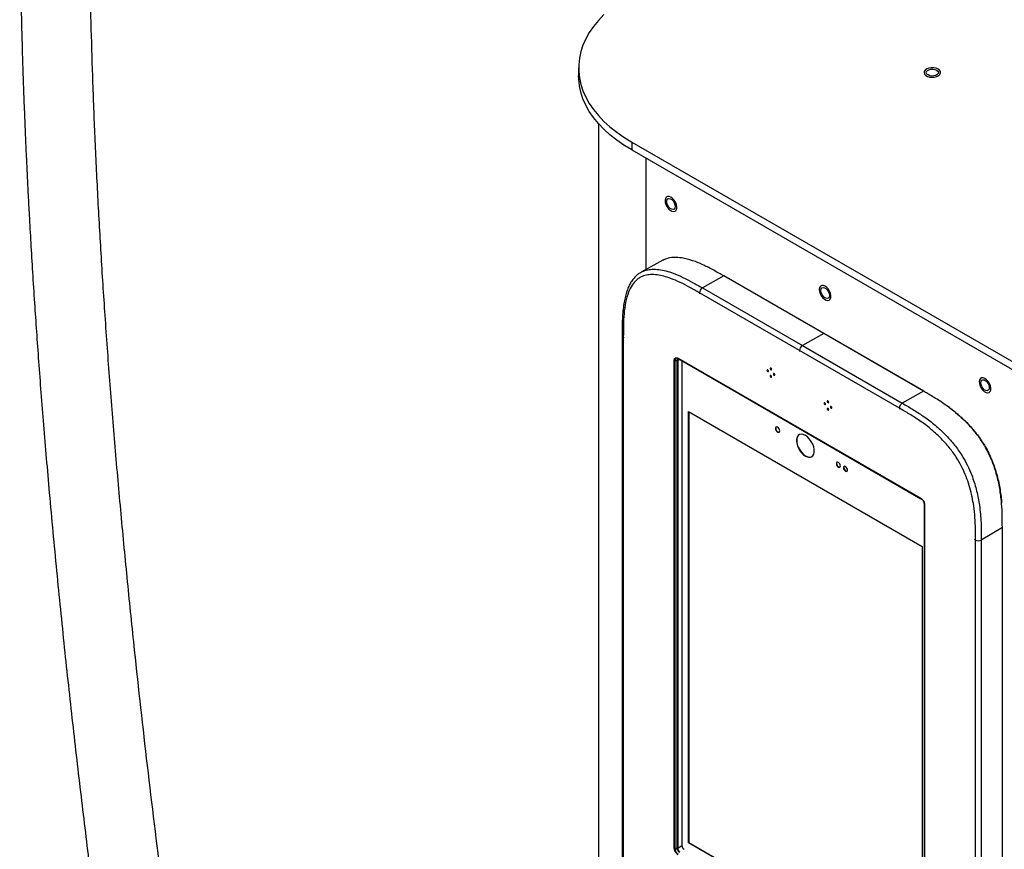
# Model space of a CAD drawing. Header units: millimetres. Extents: x 1588 to 4263, y 172 to 3488.
# Tile 21 of 46: x 1588 to 2076, y 1939 to 2350. Entities that reach past the tile are written whole.
import ezdxf

# ---------------------------------------------------------------- set-up
doc = ezdxf.new("R2010")
doc.units = ezdxf.units.MM
doc.header["$LTSCALE"] = 13

msp = doc.modelspace()

# ---------------------------------------------------------------- linework, layer by layer
at = {"color": 7, "linetype": 'Continuous', "lineweight": 25}
for p, q in [((1865.3, 2325.8), (1865.3, 2321.91)), ((1875.25, 2298.16), (1875.25, 1575.91)), ((1891.66, 2289.06), (3394.97, 1421.22)), ((1891.66, 2289.06), (1891.66, 2285.17)), ((1891.66, 2285.17), (3394.97, 1417.33)), ((1898.69, 2281.12), (1898.69, 2225.9)), ((1907.11, 2230.53), (1896.26, 2224.57)), ((1937.23, 2222.71), (1926.64, 2216.81)), ((1986.73, 2194.14), (1937.23, 2222.71)), ((1986.97, 2194.16), (1937.47, 2222.73)), ((1925.2, 2214.35), (1925.2, 2213.83)), ((1974.7, 2185.78), (1925.2, 2214.35)), ((1926.64, 2216.81), (1976.14, 2188.24)), ((1886.88, 2193.38), (1886.88, 1595.96)), ((1887.47, 2192.56), (1887.92, 2192.3)), ((1887.47, 2192.56), (1887.47, 1596.97)), ((1986.73, 2194.14), (1976.14, 2188.24)), ((2036.22, 2165.56), (1986.73, 2194.14)), ((2036.47, 2165.59), (1986.97, 2194.16)), ((1974.7, 2185.78), (1974.7, 2185.26)), ((2024.2, 2157.2), (1974.7, 2185.78)), ((1976.14, 2188.24), (2025.64, 2159.67)), ((1912.68, 1939.18), (1912.68, 2180.85)), ((1913.03, 2180.77), (1914.07, 2180.77)), ((1913.03, 2180.77), (1913.03, 1939.1)), ((1914.07, 1939.1), (1914.07, 2180.76)), ((1915.37, 2181.36), (1914.41, 2180.84)), ((1914.41, 2180.84), (1914.41, 1939.18)), ((1914.61, 2181.96), (2034.79, 2112.58)), ((2034.89, 2112.35), (1914.71, 2181.73)), ((1914.71, 2181.73), (1915.23, 2181.44)), ((1915.23, 2181.44), (2034.89, 2112.35)), ((1915.23, 2181.44), (1915.23, 2181.44)), ((1916.52, 2180.69), (1916.52, 1940.4)), ((2036.22, 2165.56), (2025.64, 2159.67)), ((1919.72, 2155.54), (2035.55, 2088.68)), ((1919.72, 1941.84), (1919.72, 2155.54)), ((2024.2, 2157.2), (2024.2, 2156.69)), ((1919.86, 2155.46), (1919.86, 1941.92)), ((2036.57, 1867.78), (2036.57, 2109.45)), ((2036.72, 2109.25), (2036.72, 1867.58)), ((2075.19, 2098.08), (2064.78, 2091.86)), ((2075.19, 1387.69), (2075.19, 2098.08)), ((2075.33, 1387.89), (2075.33, 2098.28)), ((2035.55, 2088.68), (2035.55, 1874.97)), ((2061.93, 2091.85), (2061.48, 2092.11)), ((2061.93, 1381.46), (2061.93, 2091.85)), ((2064.78, 2091.86), (2064.78, 1381.47)), ((1919.86, 1941.92), (1919.72, 1941.84)), ((2035.55, 1874.97), (1919.72, 1941.84)), ((1919.86, 1941.92), (2035.55, 1875.14)), ((1913.03, 1939.1), (1914.07, 1939.1)), ((1914.41, 1939.18), (1916.52, 1940.4))]:
    msp.add_line(p, q, dxfattribs=at)
at = {"color": 7, "linetype": 'Continuous', "lineweight": 25, "flags": 128}
for points in [[(1877.83, 2352.25), (1875.11, 2349.39), (1872.7, 2346.43), (1870.62, 2343.4), (1868.87, 2340.29), (1867.47, 2337.13), (1866.41, 2333.93), (1865.7, 2330.69), (1865.35, 2327.43), (1865.35, 2324.17), (1865.7, 2320.91), (1866.41, 2317.67), (1867.47, 2314.46), (1868.87, 2311.3), (1870.62, 2308.2), (1872.7, 2305.16), (1875.11, 2302.21), (1877.83, 2299.35), (1880.86, 2296.59), (1884.19, 2293.95), (1887.79, 2291.44), (1891.66, 2289.06)], [(1891.66, 2285.17), (1887.79, 2287.55), (1884.19, 2290.06), (1880.86, 2292.71), (1877.83, 2295.46), (1875.11, 2298.32), (1872.7, 2301.27), (1870.62, 2304.31), (1868.87, 2307.41), (1867.47, 2310.57), (1866.41, 2313.78), (1865.7, 2317.02), (1865.35, 2320.28), (1865.3, 2321.91)], [(2044.52, 2324.04), (2044.09, 2324.7), (2043.35, 2325.26), (2042.35, 2325.67), (2041.19, 2325.89), (2039.97, 2325.9), (2038.79, 2325.7), (2037.77, 2325.32), (2036.99, 2324.77), (2036.53, 2324.12), (2036.41, 2323.42), (2036.66, 2322.73), (2037.26, 2322.11), (2038.14, 2321.62), (2039.23, 2321.3), (2040.43, 2321.19), (2041.65, 2321.28), (2042.76, 2321.57), (2043.67, 2322.04), (2044.3, 2322.65), (2044.59, 2323.33), (2044.52, 2324.04)], [(2042.63, 2324.78), (2043.23, 2324.28), (2043.5, 2323.7), (2043.4, 2323.1), (2042.96, 2322.56), (2042.23, 2322.13), (2041.28, 2321.88), (2040.25, 2321.83), (2039.24, 2321.98), (2038.39, 2322.33), (2037.79, 2322.82), (2037.52, 2323.4), (2037.61, 2324), (2038.05, 2324.55), (2038.79, 2324.97), (2039.73, 2325.23), (2040.77, 2325.28), (2041.77, 2325.12), (2042.63, 2324.78)], [(1913.74, 2258.11), (1913.29, 2259.22), (1912.65, 2260.26), (1911.86, 2261.13), (1911, 2261.75), (1910.15, 2262.08), (1909.38, 2262.07), (1908.76, 2261.74), (1908.34, 2261.11), (1908.17, 2260.23), (1908.25, 2259.19), (1908.58, 2258.08), (1909.13, 2256.99), (1909.85, 2256.03), (1910.68, 2255.27), (1911.55, 2254.79), (1912.37, 2254.63), (1913.07, 2254.8), (1913.6, 2255.29), (1913.9, 2256.05), (1913.95, 2257.02), (1913.74, 2258.11)], [(1908.94, 2259.6), (1909.07, 2260.36), (1909.43, 2260.89), (1910, 2261.11), (1910.69, 2261), (1911.43, 2260.57), (1912.12, 2259.88), (1912.68, 2259.01), (1913.05, 2258.06), (1913.18, 2257.15), (1913.05, 2256.38), (1912.68, 2255.86), (1912.12, 2255.64), (1911.43, 2255.75), (1910.69, 2256.17), (1910, 2256.86), (1909.43, 2257.74), (1909.07, 2258.69), (1908.94, 2259.6)], [(1990.11, 2214.02), (1989.66, 2215.14), (1989.01, 2216.17), (1988.23, 2217.04), (1987.37, 2217.67), (1986.52, 2217.99), (1985.75, 2217.99), (1985.13, 2217.65), (1984.71, 2217.02), (1984.53, 2216.14), (1984.61, 2215.1), (1984.94, 2213.99), (1985.5, 2212.9), (1986.22, 2211.94), (1987.05, 2211.19), (1987.91, 2210.71), (1988.74, 2210.54), (1989.44, 2210.72), (1989.97, 2211.2), (1990.27, 2211.97), (1990.31, 2212.93), (1990.11, 2214.02)], [(1985.31, 2215.51), (1985.43, 2216.28), (1985.8, 2216.8), (1986.37, 2217.02), (1987.06, 2216.91), (1987.8, 2216.49), (1988.49, 2215.8), (1989.05, 2214.92), (1989.42, 2213.97), (1989.55, 2213.06), (1989.42, 2212.3), (1989.05, 2211.77), (1988.49, 2211.55), (1987.8, 2211.66), (1987.06, 2212.09), (1986.37, 2212.78), (1985.8, 2213.65), (1985.43, 2214.6), (1985.31, 2215.51)], [(1886.88, 2193.4), (1886.88, 2193.39), (1886.88, 2193.38)], [(1959.32, 2175.54), (1959.29, 2175.71), (1959.22, 2175.89), (1959.1, 2176.05), (1958.97, 2176.15), (1958.83, 2176.2), (1958.72, 2176.18), (1958.64, 2176.09), (1958.61, 2175.95), (1958.64, 2175.78), (1958.72, 2175.6), (1958.83, 2175.45), (1958.97, 2175.34), (1959.1, 2175.29), (1959.22, 2175.31), (1959.29, 2175.4), (1959.32, 2175.54)], [(1960.91, 2176.46), (1960.88, 2176.63), (1960.81, 2176.81), (1960.69, 2176.96), (1960.56, 2177.07), (1960.42, 2177.12), (1960.31, 2177.1), (1960.23, 2177.01), (1960.2, 2176.87), (1960.23, 2176.7), (1960.31, 2176.52), (1960.42, 2176.37), (1960.56, 2176.26), (1960.69, 2176.21), (1960.81, 2176.23), (1960.88, 2176.32), (1960.91, 2176.46)], [(1960.91, 2172.79), (1960.88, 2172.96), (1960.81, 2173.13), (1960.69, 2173.29), (1960.56, 2173.4), (1960.42, 2173.45), (1960.31, 2173.42), (1960.23, 2173.34), (1960.2, 2173.19), (1960.23, 2173.02), (1960.31, 2172.85), (1960.42, 2172.69), (1960.56, 2172.58), (1960.69, 2172.54), (1960.81, 2172.56), (1960.88, 2172.65), (1960.91, 2172.79)], [(1962.5, 2173.71), (1962.48, 2173.88), (1962.4, 2174.05), (1962.28, 2174.21), (1962.15, 2174.32), (1962.01, 2174.36), (1961.9, 2174.34), (1961.82, 2174.25), (1961.79, 2174.11), (1961.82, 2173.94), (1961.9, 2173.76), (1962.01, 2173.61), (1962.15, 2173.5), (1962.28, 2173.45), (1962.4, 2173.48), (1962.48, 2173.56), (1962.5, 2173.71)], [(2069.3, 2168.3), (2068.86, 2169.42), (2068.21, 2170.45), (2067.42, 2171.32), (2066.57, 2171.95), (2065.72, 2172.27), (2064.94, 2172.27), (2064.32, 2171.93), (2063.9, 2171.3), (2063.73, 2170.43), (2063.81, 2169.39), (2064.14, 2168.27), (2064.69, 2167.19), (2065.42, 2166.22), (2066.25, 2165.47), (2067.11, 2164.99), (2067.93, 2164.83), (2068.64, 2165), (2069.16, 2165.49), (2069.46, 2166.25), (2069.51, 2167.22), (2069.3, 2168.3)], [(2064.5, 2169.79), (2064.63, 2170.56), (2065, 2171.08), (2065.56, 2171.3), (2066.26, 2171.19), (2066.99, 2170.77), (2067.68, 2170.08), (2068.25, 2169.21), (2068.62, 2168.26), (2068.74, 2167.34), (2068.62, 2166.58), (2068.25, 2166.06), (2067.68, 2165.83), (2066.99, 2165.94), (2066.26, 2166.37), (2065.56, 2167.06), (2065, 2167.93), (2064.63, 2168.88), (2064.5, 2169.79)], [(1989.18, 2160.14), (1989.15, 2160.31), (1989.07, 2160.49), (1988.96, 2160.65), (1988.82, 2160.76), (1988.69, 2160.8), (1988.57, 2160.78), (1988.5, 2160.69), (1988.47, 2160.55), (1988.5, 2160.38), (1988.57, 2160.2), (1988.69, 2160.05), (1988.82, 2159.94), (1988.96, 2159.89), (1989.07, 2159.91), (1989.15, 2160), (1989.18, 2160.14)], [(1987.59, 2159.22), (1987.56, 2159.4), (1987.48, 2159.57), (1987.37, 2159.73), (1987.23, 2159.84), (1987.1, 2159.88), (1986.98, 2159.86), (1986.91, 2159.77), (1986.88, 2159.63), (1986.91, 2159.46), (1986.98, 2159.28), (1987.1, 2159.13), (1987.23, 2159.02), (1987.37, 2158.97), (1987.48, 2159), (1987.56, 2159.08), (1987.59, 2159.22)], [(1989.18, 2156.47), (1989.15, 2156.64), (1989.07, 2156.82), (1988.96, 2156.97), (1988.82, 2157.08), (1988.69, 2157.13), (1988.57, 2157.11), (1988.5, 2157.02), (1988.47, 2156.88), (1988.5, 2156.7), (1988.57, 2156.53), (1988.69, 2156.37), (1988.82, 2156.26), (1988.96, 2156.22), (1989.07, 2156.24), (1989.15, 2156.33), (1989.18, 2156.47)], [(1990.77, 2157.39), (1990.74, 2157.56), (1990.66, 2157.74), (1990.55, 2157.89), (1990.41, 2158), (1990.28, 2158.05), (1990.16, 2158.02), (1990.09, 2157.94), (1990.06, 2157.8), (1990.09, 2157.62), (1990.16, 2157.45), (1990.28, 2157.29), (1990.41, 2157.18), (1990.55, 2157.14), (1990.66, 2157.16), (1990.74, 2157.25), (1990.77, 2157.39)], [(1963.85, 2145.32), (1964.25, 2145.18), (1964.6, 2145.25), (1964.83, 2145.51), (1964.91, 2145.94), (1964.83, 2146.45), (1964.6, 2146.98), (1964.25, 2147.45), (1963.85, 2147.77), (1963.44, 2147.91), (1963.1, 2147.85), (1962.87, 2147.58), (1962.79, 2147.16), (1962.87, 2146.64), (1963.1, 2146.11), (1963.44, 2145.65), (1963.85, 2145.32)], [(1963.17, 2147.88), (1963.01, 2147.66), (1962.93, 2147.24), (1963.01, 2146.73), (1963.24, 2146.2), (1963.58, 2145.73), (1963.99, 2145.4)], [(1963.99, 2145.4), (1964.39, 2145.26), (1964.66, 2145.3)], [(1977.63, 2133.48), (1978.69, 2133.02), (1979.69, 2132.88), (1980.57, 2133.08), (1981.27, 2133.59), (1981.77, 2134.39), (1982.02, 2135.44), (1982.02, 2136.67), (1981.77, 2138.01), (1981.27, 2139.39), (1980.57, 2140.72), (1979.69, 2141.92), (1978.69, 2142.93), (1977.63, 2143.69), (1976.58, 2144.15), (1975.58, 2144.29), (1974.7, 2144.1), (1974, 2143.59), (1973.5, 2142.78), (1973.25, 2141.74), (1973.25, 2140.51), (1973.5, 2139.16), (1974, 2137.79), (1974.7, 2136.46), (1975.58, 2135.25), (1976.58, 2134.24), (1977.63, 2133.48)], [(1974.58, 2144.04), (1974.14, 2143.67), (1973.64, 2142.86), (1973.39, 2141.82), (1973.39, 2140.59), (1973.64, 2139.25), (1974.14, 2137.87), (1974.85, 2136.54), (1975.72, 2135.34), (1976.72, 2134.32), (1977.78, 2133.57)], [(1993.97, 2128.02), (1994.35, 2127.88), (1994.67, 2127.95), (1994.88, 2128.19), (1994.96, 2128.59), (1994.88, 2129.07), (1994.67, 2129.56), (1994.35, 2130), (1993.97, 2130.3), (1993.59, 2130.43), (1993.27, 2130.37), (1993.05, 2130.12), (1992.98, 2129.73), (1993.05, 2129.25), (1993.27, 2128.75), (1993.59, 2128.32), (1993.97, 2128.02)], [(1993.34, 2130.41), (1993.2, 2130.21), (1993.12, 2129.81), (1993.2, 2129.33), (1993.41, 2128.84), (1993.73, 2128.4), (1994.11, 2128.1)], [(1994.11, 2128.1), (1994.49, 2127.97), (1994.74, 2127.99)], [(1997.5, 2125.97), (1997.88, 2125.84), (1998.2, 2125.9), (1998.42, 2126.15), (1998.49, 2126.55), (1998.42, 2127.03), (1998.2, 2127.52), (1997.88, 2127.95), (1997.5, 2128.26), (1997.13, 2128.39), (1996.8, 2128.33), (1996.59, 2128.08), (1996.51, 2127.69), (1996.59, 2127.21), (1996.8, 2126.71), (1997.13, 2126.28), (1997.5, 2125.97)], [(1996.88, 2128.36), (1996.73, 2128.16), (1996.66, 2127.77), (1996.73, 2127.29), (1996.95, 2126.79), (1997.27, 2126.36), (1997.65, 2126.06)], [(1997.65, 2126.06), (1998.02, 2125.92), (1998.27, 2125.95)]]:
    msp.add_lwpolyline(points, dxfattribs=at)
at = {"color": 7, "linetype": 'Continuous', "lineweight": 25}
for centre, radius, start, end in [((1937.37, 2222.51), 0.248, 65.3602, 124.6041), ((1928.26, 2214.21), 3.07, 121.9772, 177.4454), ((1887.88, 2193.48), 1, 185.6335, 245.6866), ((1986.87, 2193.93), 0.248, 65.3602, 124.6041), ((1977.76, 2185.64), 3.07, 121.9772, 177.4454), ((1914.08, 2181.49), 0.727, 268.9341, 297.3238), ((2036.36, 2165.36), 0.248, 65.3602, 124.6041), ((2027.26, 2157.07), 3.07, 121.9772, 177.4454), ((1979.6, 2136.02), 3.06, 233.3391, 293.6243), ((2075.08, 2098.3), 0.248, 295.3879, 354.638), ((2063.34, 2094.57), 3.07, 242.5588, 298.0185), ((1914.08, 1939.83), 0.727, 268.9341, 297.3238)]:
    msp.add_arc(centre, radius, start, end, dxfattribs=at)
for centre, major_axis, ratio, start_param, end_param in [((1916.94, 2180.73), (2.88, -0.04), 0.567215, 3.148403, 3.150166), ((1916.94, 2181.02), (2.53, 0.23), 0.479701, 3.099165, 3.100928), ((1916.94, 1939.13), (2.88, 0.04), 0.567215, 3.13302, 3.134782), ((1916.94, 1939.42), (2.53, 0.31), 0.479421, 3.079919, 3.083283), ((1917.58, 1939.79), (-0.75, 1.3), 0.577557, 0.785632, 2.356124)]:
    msp.add_ellipse(centre, major_axis=major_axis, ratio=ratio, start_param=start_param, end_param=end_param, dxfattribs=at)
for points, knots in [([(1765.28, 3064.85), (1764.48, 3064.08), (1762.05, 3061.7), (1758.03, 3057.49), (1753.31, 3052.45), (1748.93, 3047.6), (1745.06, 3043.2), (1741.77, 3039.35), (1739.03, 3036.08), (1736.84, 3033.41), (1735.21, 3031.39), (1734.04, 3029.93), (1733.04, 3028.67), (1731.84, 3027.14), (1730.29, 3025.16), (1728.52, 3022.86), (1726.69, 3020.44), (1723.49, 3016.15), (1718.95, 3009.85), (1713.11, 3001.37), (1707.21, 2992.36), (1701.18, 2982.66), (1694.98, 2972.12), (1688.64, 2960.7), (1682.2, 2948.37), (1675.68, 2935.07), (1669.14, 2920.78), (1663, 2906.39), (1657.25, 2891.98), (1651.89, 2877.64), (1646.61, 2862.51), (1641.42, 2846.57), (1636.36, 2829.81), (1631.24, 2811.49), (1626.24, 2791.95), (1621.5, 2771.63), (1617.27, 2751.69), (1613.51, 2732.23), (1610.18, 2713.31), (1607.07, 2693.92), (1604.21, 2674.2), (1601.62, 2654.28), (1599.42, 2635.33), (1597.69, 2618.73), (1596.34, 2604.34), (1595.27, 2592.05), (1594.34, 2580.39), (1593.53, 2569.38), (1592.83, 2559.03), (1592.26, 2549.85), (1591.8, 2541.85), (1591.44, 2535.06), (1591.13, 2529.02), (1590.88, 2523.75), (1590.67, 2519.24), (1590.51, 2515.4), (1590.37, 2512), (1590.22, 2508.44), (1590.06, 2504.22), (1589.87, 2498.97), (1589.66, 2492.65), (1589.44, 2485.28), (1589.21, 2476.85), (1588.99, 2467.36), (1588.8, 2456.8), (1588.65, 2445.71), (1588.54, 2434.2), (1588.49, 2422.69), (1588.49, 2411.11), (1588.54, 2399.81), (1588.64, 2388.86), (1588.77, 2378.25), (1588.94, 2368.01), (1589.17, 2356.34), (1589.48, 2343.49), (1589.88, 2329.49), (1590.32, 2316.4), (1590.78, 2304.16), (1591.24, 2292.8), (1591.71, 2282.3), (1592.17, 2272.44), (1592.66, 2262.72), (1593.25, 2251.61), (1593.97, 2238.85), (1594.84, 2224.35), (1595.78, 2209.69), (1596.78, 2194.93), (1597.85, 2180.11), (1599.01, 2164.7), (1600.28, 2148.71), (1601.66, 2132.15), (1603.76, 2108.01), (1606.68, 2076.72), (1610.53, 2038.73), (1614.57, 2001.48), (1618.79, 1965.01), (1623.13, 1929.34), (1627.85, 1892.3), (1633.04, 1853.41), (1638.77, 1812.21), (1644.81, 1770.45), (1650.52, 1732.32), (1655.79, 1697.99), (1660.59, 1667.37), (1665.58, 1636.07), (1670.81, 1603.79), (1675.88, 1572.97), (1680.73, 1543.85), (1685.28, 1516.69), (1689.92, 1489.24), (1694.58, 1461.79), (1698.82, 1436.57), (1702.74, 1413.32), (1706.28, 1392.18), (1709.74, 1371.45), (1713.08, 1351.16), (1716.31, 1331.36), (1719.4, 1312.05), (1722.1, 1294.79), (1724.45, 1279.35), (1726.51, 1265.55), (1728.51, 1251.54), (1729.96, 1241.22), (1730.7, 1235.5), (1730.82, 1234.57)], [0, 0, 0, 0, 0.001574, 0.004829, 0.008133, 0.011196, 0.013884, 0.016199, 0.018142, 0.019714, 0.020913, 0.021674, 0.02225, 0.023109, 0.024303, 0.025663, 0.027034, 0.028416, 0.032889, 0.037485, 0.04224, 0.047322, 0.052769, 0.058597, 0.064826, 0.071479, 0.078581, 0.086161, 0.092864, 0.099939, 0.107404, 0.115281, 0.123588, 0.132346, 0.142637, 0.152897, 0.162994, 0.172902, 0.182595, 0.192045, 0.202838, 0.213221, 0.223159, 0.232619, 0.239447, 0.245971, 0.25218, 0.258062, 0.263608, 0.268791, 0.272844, 0.276502, 0.279759, 0.282612, 0.285055, 0.287069, 0.288838, 0.290586, 0.292843, 0.295707, 0.299141, 0.303152, 0.307745, 0.312929, 0.318711, 0.3251, 0.331194, 0.337703, 0.344143, 0.350408, 0.356495, 0.362399, 0.368118, 0.373648, 0.38195, 0.389769, 0.397096, 0.403923, 0.410354, 0.416254, 0.42164, 0.42705, 0.43271, 0.440504, 0.44873, 0.457391, 0.465493, 0.473941, 0.482738, 0.491881, 0.501369, 0.511174, 0.533406, 0.555286, 0.576775, 0.597841, 0.618452, 0.638581, 0.662031, 0.685826, 0.709904, 0.734176, 0.751522, 0.768882, 0.786613, 0.804877, 0.823571, 0.838486, 0.853531, 0.868639, 0.883664, 0.898322, 0.909905, 0.921179, 0.932116, 0.94269, 0.952874, 0.962643, 0.972051, 0.978699, 0.985399, 0.992092, 0.99872, 1, 1, 1, 1]), ([(1753.75, 1315.54), (1753.16, 1319.24), (1751.64, 1328.9), (1749.2, 1343.95), (1746.49, 1360.54), (1743.91, 1376.18), (1741.46, 1390.87), (1739.31, 1403.72), (1737.45, 1414.78), (1735.87, 1424.16), (1734.42, 1432.79), (1733.05, 1440.92), (1731.25, 1451.56), (1728.94, 1465.2), (1726.08, 1482.07), (1723.12, 1499.63), (1720.02, 1518.07), (1716.8, 1537.29), (1713.46, 1557.31), (1710, 1578.13), (1706.44, 1599.76), (1702.78, 1622.22), (1699.08, 1645.12), (1695.35, 1668.46), (1691.62, 1692.2), (1687.84, 1716.55), (1684.07, 1741.28), (1679.14, 1774.2), (1673.18, 1815.17), (1665.95, 1867.21), (1658.75, 1922.16), (1651.72, 1979.84), (1646.18, 2029.46), (1641.91, 2071.05), (1638.7, 2104.65), (1635.76, 2137.9), (1633.12, 2170.67), (1630.8, 2202.64), (1628.8, 2233.69), (1627.11, 2263.79), (1625.72, 2293.11), (1624.64, 2321.17), (1623.84, 2348.04), (1623.31, 2373.85), (1623.07, 2394.63), (1622.99, 2410.61), (1622.99, 2421.97), (1623.03, 2433.15), (1623.13, 2444.03), (1623.27, 2454.37), (1623.43, 2463.97), (1623.62, 2472.75), (1623.82, 2480.7), (1624.03, 2487.85), (1624.22, 2493.82), (1624.39, 2498.72), (1624.53, 2502.65), (1624.66, 2506.1), (1624.78, 2509.14), (1624.91, 2512.28), (1625.07, 2516.01), (1625.28, 2520.74), (1625.55, 2526.46), (1625.89, 2533.17), (1626.3, 2540.86), (1626.84, 2550.05), (1627.51, 2560.64), (1628.34, 2572.53), (1629.31, 2585.04), (1630.59, 2600.17), (1632.28, 2618.08), (1634.54, 2638.97), (1637.23, 2660.93), (1640.42, 2683.9), (1643.96, 2706.31), (1647.8, 2727.98), (1651.87, 2748.74), (1656.45, 2769.83), (1661.54, 2790.99), (1667.08, 2811.86), (1673.06, 2832.27), (1679.49, 2852.2), (1686.41, 2871.74), (1693.63, 2890.3), (1701.1, 2907.87), (1708.77, 2924.44), (1716.92, 2940.58), (1725.54, 2956.26), (1734.17, 2970.61), (1742.7, 2983.7), (1751.05, 2995.59), (1759.8, 3007.1), (1768.94, 3018.24), (1778.48, 3028.95), (1785.57, 3036.56), (1789.53, 3040.39), (1790.13, 3040.96)], [0, 0, 0, 0, 0.005843, 0.015239, 0.024174, 0.032735, 0.040844, 0.048433, 0.054089, 0.059345, 0.064176, 0.068618, 0.073089, 0.082216, 0.09181, 0.102033, 0.112758, 0.123996, 0.135755, 0.148043, 0.160867, 0.174231, 0.188141, 0.201915, 0.216188, 0.230953, 0.245944, 0.261006, 0.290735, 0.320548, 0.355984, 0.391185, 0.425985, 0.446609, 0.467005, 0.487143, 0.506989, 0.526381, 0.544924, 0.562955, 0.580462, 0.597436, 0.613066, 0.628203, 0.642845, 0.649576, 0.656197, 0.662708, 0.669106, 0.675153, 0.680709, 0.685779, 0.69037, 0.694487, 0.698135, 0.700677, 0.702934, 0.70491, 0.706605, 0.708167, 0.710308, 0.713014, 0.716285, 0.720115, 0.724495, 0.729417, 0.735791, 0.742518, 0.749573, 0.756946, 0.767999, 0.779626, 0.791778, 0.804399, 0.817433, 0.828408, 0.839581, 0.850916, 0.862212, 0.873279, 0.883921, 0.894331, 0.90451, 0.914462, 0.92332, 0.932008, 0.940542, 0.948945, 0.957246, 0.964111, 0.970954, 0.977804, 0.984703, 0.991679, 0.998744, 1, 1, 1, 1]), ([(1937.23, 2222.71), (1935.57, 2223.67), (1932.24, 2225.58), (1927.08, 2228.26), (1921.79, 2230.45), (1916.81, 2231.76), (1912.43, 2232.05), (1909.27, 2231.57), (1907.62, 2230.75), (1907.05, 2230.47)], [0, 0, 0, 0, 0.155172, 0.310244, 0.481924, 0.65335, 0.790411, 0.927257, 1, 1, 1, 1]), ([(1896.29, 2224.56), (1895.82, 2224.28), (1894.78, 2223.68), (1893.4, 2222.43), (1892.08, 2220.91), (1890.91, 2219.1), (1889.88, 2217.01), (1888.99, 2214.62), (1888.25, 2211.9), (1887.67, 2208.83), (1887.25, 2205.39), (1886.96, 2201.39), (1886.83, 2197.36), (1886.83, 2194.58), (1886.83, 2193.41)], [0, 0, 0, 0, 0.055237, 0.119069, 0.185387, 0.254539, 0.327649, 0.405596, 0.489086, 0.578765, 0.675322, 0.779825, 0.907706, 1, 1, 1, 1]), ([(1896.34, 2224.58), (1897.13, 2224.95), (1898.8, 2225.74), (1901.78, 2226.13), (1905.08, 2225.98), (1908.57, 2225.28), (1912.54, 2224.02), (1916.96, 2222.11), (1921.8, 2219.59), (1925.03, 2217.74), (1926.64, 2216.81)], [0, 0, 0, 0, 0.0996975, 0.2092444, 0.3226324, 0.4364692, 0.5501094, 0.6998374, 0.849918, 1, 1, 1, 1]), ([(1925.2, 2214.35), (1923.62, 2215.26), (1920.44, 2217.08), (1915.69, 2219.56), (1911.37, 2221.43), (1907.53, 2222.65), (1904.18, 2223.32), (1901.02, 2223.49), (1898.14, 2223.06), (1895.84, 2222.12), (1893.64, 2220.55), (1891.67, 2218.2), (1889.82, 2214.44), (1888.5, 2209.7), (1887.75, 2204.16), (1887.48, 2198.39), (1887.47, 2194.51), (1887.47, 2192.56)], [0, 0, 0, 0, 0.07563, 0.151258, 0.226707, 0.282648, 0.338684, 0.394495, 0.447424, 0.500314, 0.538038, 0.604552, 0.671178, 0.755225, 0.839399, 0.919671, 1, 1, 1, 1]), ([(1912.68, 2180.85), (1912.7, 2181.07), (1912.74, 2181.52), (1913.04, 2182), (1913.51, 2182.25), (1914.07, 2182.23), (1914.45, 2182.04), (1914.61, 2181.96)], [0, 0, 0, 0, 0.194309, 0.409262, 0.62416, 0.839117, 1, 1, 1, 1]), ([(1914.71, 2181.73), (1914.71, 2181.73), (1914.57, 2181.82), (1914.24, 2181.96), (1913.76, 2181.99), (1913.34, 2181.77), (1913.09, 2181.35), (1913.03, 2180.96), (1913.03, 2180.77), (1913.03, 2180.77)], [0, 0, 0, 0, 0.000016, 0.160847, 0.375821, 0.590757, 0.805723, 0.999984, 1, 1, 1, 1]), ([(1914.07, 2180.77), (1914.07, 2180.77), (1914.06, 2180.92), (1914.11, 2181.19), (1914.3, 2181.48), (1914.6, 2181.61), (1914.93, 2181.58), (1915.14, 2181.48), (1915.23, 2181.44), (1915.23, 2181.44)], [0, 0, 0, 0, 0.0000234, 0.2155559, 0.4312264, 0.6468508, 0.8624018, 0.9999766, 1, 1, 1, 1]), ([(1914.75, 2181.52), (1914.71, 2181.51), (1914.58, 2181.46), (1914.45, 2181.23), (1914.42, 2180.97), (1914.41, 2180.85)], [0, 0, 0, 0, 0.162908, 0.580452, 1, 1, 1, 1]), ([(1914.74, 2181.53), (1914.76, 2181.54), (1914.8, 2181.57), (1914.99, 2181.55), (1915.13, 2181.49), (1915.23, 2181.43), (1915.23, 2181.43)], [0, 0, 0, 0, 0.328514, 0.700684, 0.995326, 1, 1, 1, 1]), ([(2075.19, 2098.08), (2075.18, 2100), (2075.18, 2103.84), (2074.91, 2109.93), (2074.17, 2116.48), (2072.82, 2122.99), (2070.9, 2129.18), (2068.81, 2134.11), (2066.35, 2138.72), (2063.6, 2142.97), (2060.44, 2146.92), (2057.43, 2150.15), (2053.75, 2153.68), (2049.1, 2157.47), (2043.51, 2161.28), (2039.26, 2163.81), (2036.83, 2165.21), (2036.22, 2165.56)], [0, 0, 0, 0, 0.076792, 0.153707, 0.238082, 0.323693, 0.390716, 0.4594, 0.50027, 0.561517, 0.624527, 0.668701, 0.712891, 0.80355, 0.887493, 0.971947, 1, 1, 1, 1]), ([(2061.93, 2091.85), (2061.92, 2093.68), (2061.92, 2097.35), (2061.69, 2102.97), (2061.14, 2108.27), (2060.28, 2113.21), (2059.19, 2117.71), (2057.75, 2122.18), (2055.94, 2126.55), (2053.98, 2130.34), (2051.52, 2134.3), (2048.5, 2138.32), (2044.32, 2142.87), (2039.55, 2147.14), (2034.38, 2151), (2029.25, 2154.27), (2025.88, 2156.23), (2024.2, 2157.2)], [0, 0, 0, 0, 0.07563, 0.151258, 0.226707, 0.282648, 0.338684, 0.394495, 0.447424, 0.500314, 0.538038, 0.604552, 0.671178, 0.755225, 0.839399, 0.919671, 1, 1, 1, 1]), ([(2025.64, 2159.67), (2027.34, 2158.68), (2030.76, 2156.7), (2035.98, 2153.36), (2041.29, 2149.4), (2046.23, 2144.97), (2050.62, 2140.2), (2053.81, 2135.95), (2056.43, 2131.75), (2058.52, 2127.72), (2060.26, 2123.51), (2061.55, 2119.63), (2062.84, 2114.92), (2063.79, 2109.91), (2064.39, 2104.68), (2064.77, 2098.88), (2064.78, 2094.68), (2064.78, 2091.86)], [0, 0, 0, 0, 0.078562, 0.157264, 0.240643, 0.325244, 0.392216, 0.460856, 0.499675, 0.553337, 0.608198, 0.649862, 0.691539, 0.77707, 0.832505, 0.887957, 1, 1, 1, 1]), ([(2048.91, 2157.51), (2049.02, 2157.44), (2050.4, 2156.5), (2053.02, 2154.32), (2056.72, 2151.02), (2060.32, 2147.23), (2063.72, 2142.97), (2066.44, 2138.79), (2068.87, 2134.25), (2070.92, 2129.39), (2072.83, 2123.28), (2074.13, 2116.83), (2074.75, 2112.3), (2074.85, 2110.13), (2074.85, 2110.12)], [0, 0, 0, 0, 0.00786, 0.099115, 0.190518, 0.281557, 0.376107, 0.470553, 0.532653, 0.635932, 0.739377, 0.869386, 0.999591, 1, 1, 1, 1]), ([(2034.79, 2112.58), (2034.99, 2112.45), (2035.4, 2112.17), (2035.97, 2111.49), (2036.42, 2110.68), (2036.68, 2109.89), (2036.71, 2109.44), (2036.72, 2109.25)], [0, 0, 0, 0, 0.194293, 0.409229, 0.624109, 0.839048, 1, 1, 1, 1]), ([(2036.57, 2109.45), (2036.57, 2109.45), (2036.57, 2109.61), (2036.53, 2110.02), (2036.31, 2110.7), (2035.92, 2111.41), (2035.42, 2111.98), (2035.06, 2112.26), (2034.89, 2112.35), (2034.89, 2112.35)], [0, 0, 0, 0, 0.0000162, 0.1608474, 0.3758211, 0.590757, 0.8057226, 0.9999838, 1, 1, 1, 1]), ([(1914.61, 1935.85), (1914.41, 1935.98), (1914, 1936.26), (1913.43, 1936.94), (1912.98, 1937.75), (1912.72, 1938.54), (1912.69, 1938.99), (1912.68, 1939.18)], [0, 0, 0, 0, 0.194293, 0.409229, 0.624109, 0.839048, 1, 1, 1, 1]), ([(1913.03, 1939.1), (1913.03, 1939.1), (1913.03, 1938.94), (1913.08, 1938.53), (1913.29, 1937.85), (1913.69, 1937.14), (1914.18, 1936.56), (1914.54, 1936.29), (1914.71, 1936.19), (1914.71, 1936.19)], [0, 0, 0, 0, 0.000016, 0.160847, 0.375821, 0.590757, 0.805723, 0.999984, 1, 1, 1, 1]), ([(1915.23, 1937.09), (1915.23, 1937.09), (1915.2, 1937.1), (1915.03, 1937.2), (1914.73, 1937.46), (1914.39, 1937.93), (1914.16, 1938.45), (1914.07, 1938.84), (1914.06, 1939.05), (1914.07, 1939.1), (1914.07, 1939.1)], [0, 0, 0, 0, 0.000023, 0.051315, 0.266911, 0.499873, 0.715499, 0.931021, 0.999977, 1, 1, 1, 1]), ([(1914.07, 1939.1), (1914.13, 1939.1), (1914.26, 1939.11), (1914.36, 1939.15), (1914.41, 1939.18)], [0, 0, 0, 0, 0.49815, 1, 1, 1, 1]), ([(1914.41, 1939.18), (1914.41, 1939.13), (1914.42, 1938.95), (1914.49, 1938.59), (1914.71, 1938.11), (1915.02, 1937.69), (1915.29, 1937.45), (1915.44, 1937.36), (1915.47, 1937.35)], [0, 0, 0, 0, 0.069034, 0.284588, 0.500126, 0.732998, 0.948637, 1, 1, 1, 1])]:
    msp.add_open_spline(points, degree=3, knots=knots, dxfattribs=at)
for points in [[(1912.68, 2180.85), (1912.71, 2180.84), (1912.75, 2180.81), (1912.84, 2180.79), (1912.94, 2180.77), (1913, 2180.77), (1913.03, 2180.77)], [(1914.07, 2180.77), (1914.1, 2180.77), (1914.16, 2180.77), (1914.25, 2180.78), (1914.34, 2180.81), (1914.39, 2180.83), (1914.41, 2180.85)], [(1914.71, 2181.73), (1914.7, 2181.74), (1914.67, 2181.77), (1914.63, 2181.82), (1914.61, 2181.88), (1914.61, 2181.94), (1914.61, 2181.96)], [(2034.89, 2112.35), (2034.88, 2112.36), (2034.85, 2112.39), (2034.82, 2112.44), (2034.8, 2112.5), (2034.79, 2112.56), (2034.79, 2112.58)], [(2036.57, 2109.45), (2036.57, 2109.43), (2036.58, 2109.39), (2036.61, 2109.34), (2036.65, 2109.29), (2036.7, 2109.26), (2036.72, 2109.25)], [(1912.68, 1939.18), (1912.71, 1939.17), (1912.75, 1939.14), (1912.84, 1939.12), (1912.94, 1939.1), (1913, 1939.1), (1913.03, 1939.1)]]:
    msp.add_open_spline(points, degree=3, dxfattribs=at)

doc.saveas('drawing.dxf')
